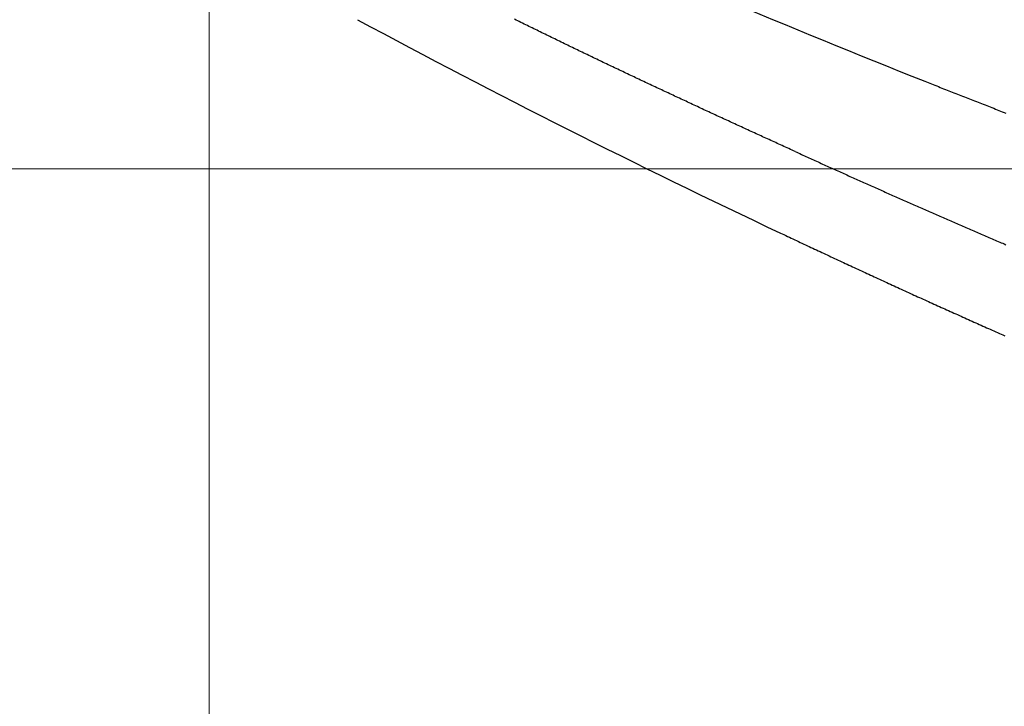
# Model space of a CAD drawing. Header units: millimetres. Extents: x -604189 to 881711, y -381903 to -7297.
# Tile 217 of 256: x -588137 to -587976, y -164208 to -164096. Entities that reach past the tile are written whole.
import ezdxf

# ---------------------------------------------------------------- set-up
doc = ezdxf.new("R2010")
doc.units = ezdxf.units.MM
doc.header["$LTSCALE"] = 100
doc.linetypes.add('0.5_0.5', pattern=[1, 0.5, -0.5])
doc.linetypes.add('ACAD_ISO04W100', pattern=[30.5, 24, -3, 0.5, -3])
doc.layers.get('Defpoints').update_dxf_attribs({"color": 30})
doc.layers.add('OPIS', color=7, linetype='Continuous')
doc.layers.add('strop osie', color=80, linetype='ACAD_ISO04W100', lineweight=5)
doc.styles.get("Standard").update_dxf_attribs({"font": 'romans.shx', "width": 0.5})
doc.dimstyles.new('1 50', dxfattribs={"dimtxt": 150, "dimasz": 80, "dimexe": 1, "dimexo": 1, "dimgap": 20, "dimtad": 1, "dimdec": 0, "dimlfac": 0.1, "dimtxsty": 'Standard', "dimblk": 'ARCHTICK', "dimcen": 200, "dimclrd": 2, "dimadec": 1, "dimazin": 0, "dimtfac": 1, "dimtdec": 0, "dimtmove": 0, "dimatfit": 3, "dimldrblk": 'ARCHTICK', "dimfxl": 120, "dimfxlon": 1, "dimtfill": 1, "dimarcsym": 0})

# ---------------------------------------------------------------- blocks, each defined once
blk = doc.blocks.new('_ArchTick')
at = {"layer": 'strop osie', "color": 0, "const_width": 0.15}
blk.add_lwpolyline([(-0.5, -0.5), (0.5, 0.5)], dxfattribs=at)
blk = doc.blocks.new('*D3294')
at = {"layer": 'Defpoints', "color": 0, "linetype": 'ByBlock', "lineweight": 5, "transparency": 16777216}
for p in [(-595783.13, -159420.3), (-593748.92, -159420.3), (-552118.94, -179940.3)]:
    blk.add_point(p, dxfattribs=at)
at = {"layer": 'OPIS', "color": 0, "linetype": 'Continuous', "lineweight": -2, "transparency": 16777216}
for p, q in [((-595723.13, -159420.3), (-595784.13, -159420.3)), ((-595723.13, -179940.3), (-595784.13, -179940.3))]:
    blk.add_line(p, q, dxfattribs=at)
at = {"layer": 'OPIS', "color": 2, "lineweight": -2, "transparency": 16777216}
blk.add_line((-595783.13, -179940.3), (-595783.13, -159420.3), dxfattribs=at)
at = {"layer": 'OPIS', "color": 2, "linetype": 'ByBlock', "lineweight": -2, "transparency": 16777216, "xscale": 80, "yscale": 80, "zscale": 80}
for p, rotation in [((-595783.13, -159420.3), 90), ((-595783.13, -179940.3), 270)]:
    blk.add_blockref('_ArchTick', p, dxfattribs=dict(at, rotation=rotation))
at = {"layer": 'OPIS', "color": 0, "linetype": 'ByBlock', "lineweight": 13, "transparency": 16777216, "insert": (-595878.13, -169680.3), "char_height": 150, "attachment_point": 5, "rotation": 90, "bg_fill": 3, "box_fill_scale": 1.1, "bg_fill_color": 256, "bg_fill_true_color": 13158600, "bg_fill_transparency": 0}
blk.add_mtext('2052', dxfattribs=at)

msp = doc.modelspace()

# ---------------------------------------------------------------- hatches: boundary and pattern name
at = {"layer": 'OPIS', "linetype": 'ByBlock', "lineweight": 15}
h = msp.add_hatch(dxfattribs=at)
h.set_pattern_fill('ANSI37', color=0, scale=80, angle=45)
h.set_pattern_definition([(90, (-306927.96, 32475.8), (-254, 0), []), (180, (-306927.96, 32475.8), (-3e-14, -254), [])])
edge = h.paths.add_edge_path()
edge.add_arc((-587934.09, -167378.93), 50, 0, 90)
edge.add_line((-587934.09, -167328.93), (-588139.09, -167328.93))
edge.add_arc((-588139.09, -167378.93), 50, 89.9996, 180)
edge.add_line((-588189.09, -167378.93), (-588189.09, -167822.93))
edge.add_arc((-588139.09, -167822.93), 50, 180, 270)
edge.add_line((-588139.09, -167872.93), (-587934.09, -167872.93))
edge.add_arc((-587934.09, -167822.93), 50, 270.0014, 360)
edge.add_line((-587884.09, -167822.93), (-587884.09, -167378.93))
edge = h.paths.add_edge_path()
edge.add_arc((-587934.09, -167378.93), 50, 0, 90)
edge.add_line((-587934.09, -167328.93), (-588139.09, -167328.93))
edge.add_arc((-588139.09, -167378.93), 50, 89.9996, 180)
edge.add_line((-588189.09, -167378.93), (-588189.09, -167822.93))
edge.add_arc((-588139.09, -167822.93), 50, 180, 270)
edge.add_line((-588139.09, -167872.93), (-587934.09, -167872.93))
edge.add_arc((-587934.09, -167822.93), 50, 270.0014, 360)
edge.add_line((-587884.09, -167822.93), (-587884.09, -167378.93))
edge = h.paths.add_edge_path()
edge.add_line((-588244.09, -167300.93), (-587769.09, -167300.93))
edge.add_line((-587769.09, -167300.93), (-587769.09, -167900.93))
edge.add_line((-587769.09, -167900.93), (-588243.79, -167900.93))
edge.add_arc((-588244.09, -167892.94), 8, 180, 272.1285, ccw=False)
edge.add_line((-588252.09, -167892.94), (-588252.09, -167308.93))
edge.add_arc((-588244.09, -167308.93), 8, 90.0036, 180, ccw=False)
h.paths.add_polyline_path([(-589864.93, -164217.83), (-589865, -164223.09), (-589865.08, -164228.35), (-589865.16, -164233.62), (-589865.24, -164238.88), (-589865.32, -164244.14), (-589865.4, -164249.41), (-589865.49, -164254.67), (-589865.58, -164259.93), (-589865.67, -164265.19), (-589865.77, -164270.46), (-589865.86, -164275.72), (-589865.96, -164280.98), (-589866.06, -164286.24), (-589866.17, -164291.51), (-589866.28, -164296.77), (-589866.39, -164302.03), (-589866.5, -164307.29), (-589866.61, -164312.56), (-589866.73, -164317.82), (-589866.85, -164323.08), (-589866.97, -164328.34), (-589867.1, -164333.6), (-589867.22, -164338.87), (-589867.35, -164344.13), (-589867.49, -164349.39), (-589867.62, -164354.65), (-589867.76, -164359.91), (-589867.9, -164365.17), (-589868.04, -164370.44), (-589868.19, -164375.7), (-589868.34, -164380.96), (-589868.49, -164386.22), (-589868.64, -164391.48), (-589868.8, -164396.74), (-589868.95, -164402), (-590219.49, -164402), (-590219.66, -164396.2), (-590219.83, -164390.39), (-590220, -164384.59), (-590220.17, -164378.78), (-590220.33, -164372.98), (-590220.49, -164367.17), (-590220.64, -164361.36), (-590220.8, -164355.56), (-590220.95, -164349.75), (-590221.09, -164343.95), (-590221.23, -164338.14), (-590221.37, -164332.33), (-590221.51, -164326.53), (-590221.65, -164320.72), (-590221.78, -164314.91), (-590221.9, -164309.11), (-590222.03, -164303.3), (-590222.15, -164297.49), (-590222.27, -164291.69), (-590222.38, -164285.88), (-590222.5, -164280.07), (-590222.61, -164274.27), (-590222.71, -164268.46), (-590222.82, -164262.65), (-590222.92, -164256.85), (-590223.01, -164251.04), (-590223.11, -164245.23), (-590223.2, -164239.42), (-590223.29, -164233.62), (-590223.37, -164227.81), (-590223.45, -164222), (-590223.53, -164216.2), (-590223.61, -164210.39), (-590223.68, -164204.58), (-590223.75, -164198.77), (-590223.82, -164192.97), (-590223.88, -164187.16), (-590223.94, -164181.35), (-590224, -164175.54), (-590224.05, -164169.74), (-590224.1, -164163.93), (-590224.15, -164158.12), (-590224.19, -164152.31), (-590224.23, -164146.5), (-590224.27, -164140.7), (-590224.3, -164134.89), (-590224.33, -164129.08), (-590224.36, -164123.27), (-590224.39, -164117.46), (-590224.41, -164111.66), (-590224.44, -164105.85), (-590224.46, -164100.04), (-590224.47, -164094.23), (-590224.48, -164088.43), (-590224.47, -164082.62), (-590224.45, -164076.81), (-590224.41, -164071), (-590224.35, -164065.19), (-590224.27, -164059.39), (-590224.17, -164053.58), (-590224.05, -164047.77), (-590223.92, -164041.97), (-590223.76, -164036.16), (-590223.58, -164030.36), (-590223.38, -164024.55), (-590223.16, -164018.75), (-590222.91, -164012.94), (-590222.64, -164007.14), (-590222.34, -164001.34), (-590222.01, -163995.54), (-590221.64, -163989.75), (-590221.24, -163983.95), (-590220.8, -163978.16), (-590220.3, -163972.38), (-590219.75, -163966.59), (-590219.13, -163960.82), (-590218.42, -163955.06), (-590217.6, -163949.31), (-590216.67, -163943.57), (-590215.6, -163937.87), (-590214.36, -163932.19), (-590212.94, -163926.56), (-590211.3, -163920.99), (-590209.42, -163915.5), (-590207.25, -163910.11), (-590204.74, -163904.87), (-590201.87, -163899.82), (-590198.58, -163895.04), (-590194.85, -163890.59), (-590190.67, -163886.56), (-590186.11, -163882.98), (-590181.22, -163879.83), (-590176.1, -163877.11), (-590170.78, -163874.76), (-590165.34, -163872.76), (-590159.78, -163871.06), (-590154.15, -163869.64), (-590148.47, -163868.44), (-590142.75, -163867.44), (-590137, -163866.6), (-590131.23, -163865.9), (-590125.46, -163865.3), (-590119.67, -163864.78), (-590113.88, -163864.33), (-590108.09, -163863.96), (-590102.29, -163863.65), (-590096.49, -163863.39), (-590090.68, -163863.19), (-590084.87, -163863.03), (-590079.07, -163862.91), (-590073.26, -163862.82), (-590067.45, -163862.76), (-590061.65, -163862.73), (-590055.84, -163862.71), (-590050.03, -163862.7), (-590044.22, -163862.7), (-590038.96, -163862.7), (-590033.69, -163862.7), (-590028.43, -163862.72), (-590023.17, -163862.74), (-590017.9, -163862.79), (-590012.64, -163862.85), (-590007.38, -163862.94), (-590002.12, -163863.06), (-589996.86, -163863.22), (-589991.6, -163863.41), (-589986.34, -163863.64), (-589981.08, -163863.92), (-589975.83, -163864.25), (-589970.58, -163864.63), (-589965.33, -163865.08), (-589960.1, -163865.59), (-589954.86, -163866.17), (-589949.64, -163866.85), (-589944.44, -163867.64), (-589939.26, -163868.58), (-589934.12, -163869.68), (-589929.01, -163870.97), (-589923.97, -163872.47), (-589919.01, -163874.23), (-589914.15, -163876.26), (-589909.44, -163878.59), (-589904.9, -163881.25), (-589900.58, -163884.27), (-589896.55, -163887.65), (-589892.86, -163891.39), (-589889.53, -163895.47), (-589886.57, -163899.82), (-589883.95, -163904.39), (-589881.64, -163909.11), (-589879.61, -163913.97), (-589877.82, -163918.92), (-589876.24, -163923.94), (-589874.85, -163929.02), (-589873.64, -163934.14), (-589872.56, -163939.29), (-589871.62, -163944.47), (-589870.78, -163949.66), (-589870.05, -163954.88), (-589869.4, -163960.1), (-589868.82, -163965.33), (-589868.3, -163970.57), (-589867.84, -163975.81), (-589867.42, -163981.06), (-589867.04, -163986.31), (-589866.69, -163991.56), (-589866.36, -163996.81), (-589866.07, -164002.07), (-589865.8, -164007.32), (-589865.55, -164012.58), (-589865.32, -164017.84), (-589865.12, -164023.1), (-589864.93, -164028.36), (-589864.76, -164033.62), (-589864.61, -164038.88), (-589864.47, -164044.14), (-589864.35, -164049.41), (-589864.25, -164054.67), (-589864.17, -164059.93), (-589864.1, -164065.19), (-589864.04, -164070.46), (-589864, -164075.72), (-589863.98, -164080.98), (-589863.96, -164086.25), (-589863.96, -164091.51), (-589863.97, -164096.77), (-589863.99, -164102.04), (-589864.01, -164107.3), (-589864.03, -164112.56), (-589864.06, -164117.83), (-589864.08, -164123.09), (-589864.11, -164128.35), (-589864.13, -164133.62), (-589864.16, -164138.88), (-589864.2, -164144.14), (-589864.23, -164149.41), (-589864.27, -164154.67), (-589864.31, -164159.93), (-589864.35, -164165.2), (-589864.4, -164170.46), (-589864.45, -164175.72), (-589864.5, -164180.99), (-589864.55, -164186.25), (-589864.61, -164191.51), (-589864.67, -164196.78), (-589864.73, -164202.04), (-589864.79, -164207.3), (-589864.86, -164212.57)])
h.paths.add_polyline_path([(-590463.92, -164407.05), (-587763.92, -164407.05), (-587763.92, -162910.78), (-590463.92, -162910.78)])
h.paths.add_polyline_path([(-590295.72, -164839.22), (-590289.91, -164839.13), (-590284.1, -164839.03), (-590278.3, -164838.94), (-590272.49, -164838.85), (-590266.68, -164838.77), (-590260.87, -164838.69), (-590255.07, -164838.61), (-590249.26, -164838.53), (-590243.45, -164838.46), (-590237.64, -164838.39), (-590231.84, -164838.32), (-590226.03, -164838.26), (-590220.22, -164838.2), (-590214.41, -164838.14), (-590208.61, -164838.09), (-590202.8, -164838.04), (-590196.99, -164837.99), (-590191.18, -164837.95), (-590185.37, -164837.91), (-590179.57, -164837.87), (-590173.76, -164837.84), (-590167.95, -164837.81), (-590162.14, -164837.78), (-590156.34, -164837.75), (-590150.53, -164837.73), (-590144.72, -164837.7), (-590138.91, -164837.68), (-590133.1, -164837.67), (-590127.3, -164837.66), (-590121.49, -164837.67), (-590115.68, -164837.69), (-590109.87, -164837.73), (-590104.06, -164837.79), (-590098.26, -164837.87), (-590092.45, -164837.97), (-590086.64, -164838.09), (-590080.84, -164838.22), (-590075.03, -164838.38), (-590069.23, -164838.56), (-590063.42, -164838.76), (-590057.62, -164838.98), (-590051.81, -164839.23), (-590046.01, -164839.5), (-590040.21, -164839.8), (-590034.41, -164840.13), (-590028.62, -164840.5), (-590022.82, -164840.9), (-590017.03, -164841.35), (-590011.25, -164841.84), (-590005.46, -164842.39), (-589999.69, -164843.01), (-589993.93, -164843.72), (-589988.18, -164844.54), (-589982.44, -164845.47), (-589976.74, -164846.54), (-589971.06, -164847.78), (-589965.43, -164849.2), (-589959.86, -164850.84), (-589954.37, -164852.72), (-589948.98, -164854.9), (-589943.74, -164857.4), (-589938.69, -164860.27), (-589933.91, -164863.56), (-589929.46, -164867.29), (-589925.43, -164871.47), (-589921.85, -164876.04), (-589918.7, -164880.92), (-589915.98, -164886.04), (-589913.63, -164891.36), (-589911.63, -164896.8), (-589909.93, -164902.36), (-589908.51, -164907.99), (-589907.31, -164913.67), (-589906.31, -164919.39), (-589905.47, -164925.14), (-589904.77, -164930.91), (-589904.17, -164936.68), (-589903.65, -164942.47), (-589903.2, -164948.26), (-589902.83, -164954.05), (-589902.52, -164959.85), (-589902.26, -164965.66), (-589902.06, -164971.46), (-589901.9, -164977.27), (-589901.78, -164983.07), (-589901.69, -164988.88), (-589901.63, -164994.69), (-589901.6, -165000.5), (-589901.58, -165006.3), (-589901.57, -165012.11), (-589901.57, -165017.92), (-589901.57, -165023.18), (-589901.57, -165028.45), (-589901.59, -165033.71), (-589901.61, -165038.97), (-589901.66, -165044.24), (-589901.72, -165049.5), (-589901.81, -165054.76), (-589901.93, -165060.02), (-589902.09, -165065.29), (-589902.28, -165070.55), (-589902.51, -165075.8), (-589902.79, -165081.06), (-589903.12, -165086.31), (-589903.5, -165091.56), (-589903.95, -165096.81), (-589904.46, -165102.05), (-589905.04, -165107.28), (-589905.72, -165112.5), (-589906.51, -165117.7), (-589907.45, -165122.88), (-589908.55, -165128.03), (-589909.84, -165133.13), (-589911.34, -165138.17), (-589913.1, -165143.13), (-589915.13, -165147.99), (-589917.46, -165152.71), (-589920.12, -165157.24), (-589923.14, -165161.56), (-589926.52, -165165.59), (-589930.26, -165169.28), (-589934.34, -165172.61), (-589938.69, -165175.57), (-589943.26, -165178.19), (-589947.98, -165180.5), (-589952.84, -165182.53), (-589957.79, -165184.32), (-589962.81, -165185.9), (-589967.89, -165187.29), (-589973.01, -165188.51), (-589978.16, -165189.58), (-589983.34, -165190.52), (-589988.53, -165191.36), (-589993.75, -165192.09), (-589998.97, -165192.74), (-590004.2, -165193.32), (-590009.44, -165193.84), (-590014.68, -165194.3), (-590019.93, -165194.72), (-590025.18, -165195.1), (-590030.43, -165195.46), (-590035.68, -165195.78), (-590040.94, -165196.07), (-590046.19, -165196.34), (-590051.45, -165196.59), (-590056.71, -165196.82), (-590061.97, -165197.03), (-590067.23, -165197.21), (-590072.49, -165197.38), (-590077.75, -165197.53), (-590083.01, -165197.67), (-590088.28, -165197.79), (-590093.54, -165197.89), (-590098.8, -165197.97), (-590104.06, -165198.05), (-590109.33, -165198.1), (-590114.59, -165198.14), (-590119.85, -165198.17), (-590125.12, -165198.18), (-590130.38, -165198.18), (-590135.64, -165198.17), (-590140.91, -165198.15), (-590146.17, -165198.13), (-590151.43, -165198.11), (-590156.7, -165198.08), (-590161.96, -165198.06), (-590167.22, -165198.03), (-590172.49, -165198.01), (-590177.75, -165197.98), (-590183.01, -165197.94), (-590188.28, -165197.91), (-590193.54, -165197.87), (-590198.8, -165197.83), (-590204.07, -165197.79), (-590209.33, -165197.74), (-590214.59, -165197.69), (-590219.86, -165197.64), (-590225.12, -165197.59), (-590230.38, -165197.53), (-590235.65, -165197.47), (-590240.91, -165197.41), (-590246.17, -165197.35), (-590251.44, -165197.28), (-590256.7, -165197.21), (-590261.96, -165197.14), (-590267.23, -165197.06), (-590272.49, -165196.99), (-590277.75, -165196.91), (-590283.01, -165196.82), (-590288.28, -165196.74), (-590293.54, -165196.65), (-590298.8, -165196.56), (-590304.06, -165196.47), (-590309.33, -165196.38), (-590314.59, -165196.28), (-590319.85, -165196.18), (-590325.11, -165196.08), (-590330.38, -165195.97), (-590335.64, -165195.86), (-590340.9, -165195.76), (-590346.16, -165195.64), (-590351.43, -165195.53), (-590356.69, -165195.41), (-590361.95, -165195.29), (-590367.21, -165195.17), (-590372.47, -165195.04), (-590377.74, -165194.92), (-590383, -165194.79), (-590388.26, -165194.65), (-590393.52, -165194.52), (-590398.78, -165194.38), (-590404.04, -165194.24), (-590409.31, -165194.1), (-590414.57, -165193.95), (-590419.83, -165193.8), (-590425.09, -165193.65), (-590430.35, -165193.5), (-590435.61, -165193.35), (-590440.87, -165193.19), (-590440.87, -164842.65), (-590435.07, -164842.48), (-590429.26, -164842.31), (-590423.46, -164842.14), (-590417.65, -164841.97), (-590411.85, -164841.81), (-590406.04, -164841.65), (-590400.23, -164841.5), (-590394.43, -164841.35), (-590388.62, -164841.2), (-590382.82, -164841.05), (-590377.01, -164840.91), (-590371.2, -164840.77), (-590365.4, -164840.63), (-590359.59, -164840.5), (-590353.78, -164840.36), (-590347.98, -164840.24), (-590342.17, -164840.11), (-590336.37, -164839.99), (-590330.56, -164839.87), (-590324.75, -164839.76), (-590318.94, -164839.64), (-590313.14, -164839.53), (-590307.33, -164839.43), (-590301.52, -164839.32)])
edge = h.paths.add_edge_path()
edge.add_arc((-590093.92, -162268.54), 50, 0, 90.0004)
edge.add_line((-590093.92, -162218.54), (-590298.92, -162218.54))
edge.add_arc((-590298.92, -162268.54), 50, 90.0009, 180)
edge.add_line((-590348.92, -162268.54), (-590348.92, -162712.54))
edge.add_arc((-590298.92, -162712.54), 50, 180, 270.0022)
edge.add_line((-590298.92, -162762.54), (-590093.92, -162762.54))
edge.add_arc((-590093.92, -162712.54), 50, 270.0009, 360)
edge.add_line((-590043.92, -162712.54), (-590043.92, -162268.54))
edge = h.paths.add_edge_path()
edge.add_arc((-590093.92, -161668.54), 50, 0, 90.0004)
edge.add_line((-590093.92, -161618.54), (-590298.92, -161618.54))
edge.add_arc((-590298.92, -161668.54), 50, 90.0009, 180)
edge.add_line((-590348.92, -161668.54), (-590348.92, -162112.54))
edge.add_arc((-590298.92, -162112.54), 50, 180, 270.0022)
edge.add_line((-590298.92, -162162.54), (-590093.92, -162162.54))
edge.add_arc((-590093.92, -162112.54), 50, 270.0009, 360)
edge.add_line((-590043.92, -162112.54), (-590043.92, -161668.54))
h.paths.add_polyline_path([(-590463.92, -162790.54), (-587763.92, -162790.54), (-587763.92, -161590.54), (-590463.92, -161590.54)])
edge = h.paths.add_edge_path()
edge.add_arc((-588139.09, -168270), 50, 89.9996, 180)
edge.add_line((-588189.09, -168270), (-588189.09, -168714))
edge.add_arc((-588139.09, -168714), 50, 180, 270)
edge.add_line((-588139.09, -168764), (-587934.09, -168764))
edge.add_arc((-587934.09, -168714), 50, 270.0014, 360)
edge.add_line((-587884.09, -168714), (-587884.09, -168270))
edge.add_arc((-587934.09, -168270), 50, 0, 90)
edge.add_line((-587934.09, -168220), (-588139.09, -168220))
edge = h.paths.add_edge_path()
edge.add_arc((-587934.09, -169161.08), 50, 0, 90)
edge.add_line((-587934.09, -169111.08), (-588139.09, -169111.08))
edge.add_arc((-588139.09, -169161.08), 50, 89.9996, 180)
edge.add_line((-588189.09, -169161.08), (-588189.09, -169605.08))
edge.add_arc((-588139.09, -169605.08), 50, 180, 270)
edge.add_line((-588139.09, -169655.08), (-587934.09, -169655.08))
edge.add_arc((-587934.09, -169605.08), 50, 270.0014, 360)
edge.add_line((-587884.09, -169605.08), (-587884.09, -169161.08))
edge = h.paths.add_edge_path()
edge.add_arc((-588139.09, -170052.15), 50, 89.9996, 180)
edge.add_line((-588189.09, -170052.15), (-588189.09, -170496.15))
edge.add_arc((-588139.09, -170496.15), 50, 180, 270)
edge.add_line((-588139.09, -170546.15), (-587934.09, -170546.15))
edge.add_arc((-587934.09, -170496.15), 50, 270.0014, 360)
edge.add_line((-587884.09, -170496.15), (-587884.09, -170052.15))
edge.add_arc((-587934.09, -170052.15), 50, 0, 90)
edge.add_line((-587934.09, -170002.15), (-588139.09, -170002.15))
edge = h.paths.add_edge_path()
edge.add_arc((-588139.09, -170943.22), 50, 89.9996, 180)
edge.add_line((-588189.09, -170943.22), (-588189.09, -171387.22))
edge.add_arc((-588139.09, -171387.22), 50, 180, 270)
edge.add_line((-588139.09, -171437.22), (-587934.09, -171437.22))
edge.add_arc((-587934.09, -171387.22), 50, 270.0014, 360)
edge.add_line((-587884.09, -171387.22), (-587884.09, -170943.22))
edge.add_arc((-587934.09, -170943.22), 50, 0, 90)
edge.add_line((-587934.09, -170893.22), (-588139.09, -170893.22))
h.paths.add_polyline_path([(-587763.92, -164527.29), (-590463.92, -164527.29), (-590463.92, -171970.3), (-587763.92, -171970.3)])

# ---------------------------------------------------------------- next in the draw order: dimensions: what is measured, and where the dimension line sits
at = {"layer": 'OPIS', "color": 0, "linetype": 'ByBlock', "lineweight": 13}
dim = msp.add_linear_dim(base=(-595783.13, -159420.3), p1=(-552118.94, -179940.3), p2=(-593748.92, -159420.3), angle=90, dimstyle='1 50', override={"dimtmove": 1, "dimfxl": 60, "dimarcsym": 1}, dxfattribs=at)
dim.commit()
dim.dimension.update_dxf_attribs({"geometry": '*D3294', "text_midpoint": (-595878.13, -169680.3)})

# ---------------------------------------------------------------- next in the draw order: hatches: boundary and pattern name
at = {"layer": 'OPIS', "linetype": '0.5_0.5', "lineweight": 13}
h = msp.add_hatch(dxfattribs=at)
h.set_pattern_fill('ANSI37', color=0, scale=130)
h.set_pattern_definition([(45, (-597218.54, 256668.8), (-291.85832, 291.85832), []), (135, (-597218.54, 256668.8), (-291.85832, -291.85832), [])])
edge = h.paths.add_edge_path(flags=16)
edge.add_line((-570958.92, -168985.28), (-571058.92, -168985.28))
edge.add_line((-571058.92, -168985.28), (-572598.92, -168985.28))
edge.add_line((-572598.92, -168985.28), (-572598.92, -170470.3))
edge.add_line((-572598.92, -170470.3), (-570825.76, -170470.3))
edge.add_arc((-570508.92, -170339.1), 342.94, 180, 202.4936, ccw=False)
edge.add_arc((-570508.92, -170339.1), 342.94, 90, 180, ccw=False)
edge.add_line((-570508.92, -169996.16), (-570508.92, -169764.7))
edge.add_arc((-570058.92, -168985.28), 900, 180, 240, ccw=False)
edge = h.paths.add_edge_path(flags=17)
edge.add_line((-569358.92, -170085.28), (-569358.92, -168985.28))
edge.add_line((-569358.92, -168985.28), (-569358.92, -168985.28))
edge.add_line((-569358.92, -168985.28), (-569958.92, -168985.28))
edge.add_line((-569958.92, -168985.28), (-570058.92, -168985.28))
edge.add_line((-570058.92, -168985.28), (-570058.92, -168925.28))
edge.add_line((-570058.92, -168925.28), (-569958.92, -168925.28))
edge.add_line((-569958.92, -168925.28), (-569958.92, -168865.28))
edge.add_line((-569958.92, -168865.28), (-569358.92, -168865.28))
edge.add_line((-569358.92, -168865.28), (-569358.92, -166865.28))
edge.add_line((-569358.92, -166865.28), (-574098.92, -166865.29))
edge.add_line((-574098.92, -166865.29), (-574098.91, -171970.3))
edge.add_line((-574098.91, -171970.3), (-572608.91, -171970.3))
edge.add_line((-572608.91, -171970.3), (-571504.91, -170590.3))
edge.add_line((-571504.91, -170590.3), (-572718.92, -170590.3))
edge.add_line((-572718.92, -170590.3), (-572718.92, -168865.28))
edge.add_line((-572718.92, -168865.28), (-571058.92, -168865.28))
edge.add_line((-571058.92, -168865.28), (-571058.92, -168925.28))
edge.add_line((-571058.92, -168925.28), (-570958.92, -168925.28))
edge.add_line((-570958.92, -168925.28), (-570958.92, -168985.28))
edge.add_arc((-570058.92, -168985.28), 900, 180, 240)
edge.add_line((-570508.92, -169764.7), (-570508.92, -169996.16))
edge.add_arc((-570508.92, -170339.1), 342.94, 0, 90, ccw=False)
edge.add_arc((-570508.92, -170339.1), 342.94, 208.9799, 360, ccw=False)
edge.add_line((-570808.91, -170505.25), (-570808.91, -171171.09))
edge.add_arc((-570808.91, -171220.3), 49.21, 0, 90, ccw=False)
edge.add_arc((-570808.91, -171220.3), 49.21, 270, 360, ccw=False)
edge.add_line((-570808.91, -171269.51), (-570808.91, -171970.3))
edge.add_line((-570808.91, -171970.3), (-569358.91, -171970.3))
edge.add_line((-569358.91, -171970.3), (-569358.92, -170085.28))
h.paths.add_polyline_path([(-561118.92, -159870.3), (-590334.66, -159870.3), (-590334.66, -161470.3), (-562318.92, -161470.3), (-562318.92, -172095.29), (-561118.92, -172095.29), (-561118.92, -168350.3), (-552073.92, -168350.3), (-552073.92, -167150.3), (-561118.92, -167150.3)])
h.paths.add_polyline_path([(-572856.93, -169813.68), (-569451.07, -169813.68), (-569451.07, -169408.68), (-572856.93, -169408.68)], flags=16)

# ---------------------------------------------------------------- next in the draw order: linework, layer by layer
at = {"color": 0, "linetype": 'ByBlock'}
for points in [[(-588054.99, -164077.92, 0.01172), (-587989.25, -164105.75)], [(-588081.66, -164095.73, 0.013056), (-588012.76, -164130.48)]]:
    msp.add_lwpolyline(points, format="xyb", dxfattribs=at)
at = {"color": 0}
for points in [[(-588010.33, -164117.22, 0), (-588010.6, -164117.09, 0), (-588010.86, -164116.97, 0), (-588011.13, -164116.85, 0), (-588011.4, -164116.73, 0), (-588011.66, -164116.61, 0), (-588011.93, -164116.49, 0), (-588012.19, -164116.37, 0), (-588012.46, -164116.24, 0), (-588012.73, -164116.12, 0), (-588012.99, -164116, 0), (-588013.26, -164115.88, 0), (-588013.52, -164115.76, 0), (-588013.79, -164115.64, 0), (-588014.05, -164115.52, 0), (-588014.32, -164115.39, 0), (-588014.59, -164115.27, 0), (-588014.85, -164115.15, 0), (-588015.12, -164115.03, 0), (-588015.38, -164114.91, 0), (-588015.65, -164114.79, 0), (-588015.91, -164114.66, 0), (-588016.18, -164114.54, 0), (-588016.45, -164114.42, 0), (-588016.71, -164114.3, 0), (-588016.98, -164114.18, 0), (-588017.24, -164114.06, 0), (-588017.51, -164113.93, 0), (-588017.77, -164113.81, 0), (-588018.04, -164113.69, 0), (-588018.31, -164113.57, 0), (-588018.57, -164113.45, 0), (-588018.84, -164113.32, 0), (-588019.1, -164113.2, 0), (-588019.37, -164113.08, 0), (-588019.63, -164112.96, 0), (-588019.9, -164112.84, 0), (-588020.16, -164112.71, 0), (-588020.43, -164112.59, 0), (-588020.7, -164112.47, 0), (-588020.96, -164112.35, 0), (-588021.23, -164112.22, 0), (-588021.49, -164112.1, 0), (-588021.76, -164111.98, 0), (-588022.02, -164111.86, 0), (-588022.29, -164111.74, 0), (-588022.55, -164111.61, 0), (-588022.82, -164111.49, 0), (-588023.08, -164111.37, 0), (-588023.35, -164111.25, 0), (-588023.61, -164111.12, 0), (-588023.88, -164111, 0), (-588024.15, -164110.88, 0), (-588024.41, -164110.75, 0), (-588024.68, -164110.63, 0), (-588024.94, -164110.51, 0), (-588025.21, -164110.39, 0), (-588025.47, -164110.26, 0), (-588025.74, -164110.14, 0), (-588026, -164110.02, 0), (-588026.27, -164109.89, 0), (-588026.53, -164109.77, 0), (-588026.8, -164109.65, 0), (-588027.06, -164109.53, 0), (-588027.33, -164109.4, 0), (-588027.59, -164109.28, 0), (-588027.86, -164109.16, 0), (-588028.12, -164109.03, 0), (-588028.39, -164108.91, 0), (-588028.65, -164108.79, 0), (-588028.92, -164108.66, 0), (-588029.18, -164108.54, 0), (-588029.45, -164108.42, 0), (-588029.71, -164108.29, 0), (-588029.98, -164108.17, 0), (-588030.24, -164108.05, 0), (-588030.51, -164107.92, 0), (-588030.77, -164107.8, 0), (-588031.04, -164107.67, 0), (-588031.3, -164107.55, 0), (-588031.57, -164107.43, 0), (-588031.83, -164107.3, 0), (-588032.09, -164107.18, 0), (-588032.36, -164107.05, 0), (-588032.62, -164106.93, 0), (-588032.89, -164106.81, 0), (-588033.15, -164106.68, 0), (-588033.42, -164106.56, 0), (-588033.68, -164106.43, 0), (-588033.95, -164106.31, 0), (-588034.21, -164106.18, 0), (-588034.48, -164106.06, 0), (-588034.74, -164105.94, 0), (-588035, -164105.81, 0), (-588035.27, -164105.69, 0), (-588035.53, -164105.56, 0), (-588035.8, -164105.44, 0), (-588036.06, -164105.31, 0), (-588036.33, -164105.19, 0), (-588036.59, -164105.06, 0), (-588036.85, -164104.94, 0), (-588037.12, -164104.81, 0), (-588037.38, -164104.69, 0), (-588037.65, -164104.56, 0), (-588037.91, -164104.44, 0), (-588038.17, -164104.31, 0), (-588038.44, -164104.19, 0), (-588038.7, -164104.06, 0), (-588038.97, -164103.94, 0), (-588039.23, -164103.81, 0), (-588039.49, -164103.68, 0), (-588039.76, -164103.56, 0), (-588040.02, -164103.43, 0), (-588040.29, -164103.31, 0), (-588040.55, -164103.18, 0), (-588040.81, -164103.06, 0), (-588041.08, -164102.93, 0), (-588041.34, -164102.8, 0), (-588041.6, -164102.68, 0), (-588041.87, -164102.55, 0), (-588042.13, -164102.43, 0), (-588042.4, -164102.3, 0), (-588042.66, -164102.17, 0), (-588042.92, -164102.05, 0), (-588043.19, -164101.92, 0), (-588043.45, -164101.79, 0), (-588043.71, -164101.67, 0), (-588043.98, -164101.54, 0), (-588044.24, -164101.41, 0), (-588044.5, -164101.29, 0), (-588044.77, -164101.16, 0), (-588045.03, -164101.03, 0), (-588045.29, -164100.91, 0), (-588045.56, -164100.78, 0), (-588045.82, -164100.65, 0), (-588046.08, -164100.53, 0), (-588046.35, -164100.4, 0), (-588046.61, -164100.27, 0), (-588046.87, -164100.15, 0), (-588047.14, -164100.02, 0), (-588047.4, -164099.89, 0), (-588047.66, -164099.76, 0), (-588047.93, -164099.64, 0), (-588048.19, -164099.51, 0), (-588048.45, -164099.38, 0), (-588048.71, -164099.25, 0), (-588048.98, -164099.13, 0), (-588049.24, -164099, 0), (-588049.5, -164098.87, 0), (-588049.77, -164098.74, 0), (-588050.03, -164098.62, 0), (-588050.29, -164098.49, 0), (-588050.55, -164098.36, 0), (-588050.82, -164098.23, 0), (-588051.08, -164098.1, 0), (-588051.34, -164097.98, 0), (-588051.61, -164097.85, 0), (-588051.87, -164097.72, 0), (-588052.13, -164097.59, 0), (-588052.39, -164097.46, 0), (-588052.66, -164097.34, 0), (-588052.92, -164097.21, 0), (-588053.18, -164097.08, 0), (-588053.44, -164096.95, 0), (-588053.71, -164096.82, 0), (-588053.97, -164096.69, 0), (-588054.23, -164096.56, 0), (-588054.49, -164096.44, 0), (-588054.76, -164096.31, 0), (-588055.02, -164096.18, 0), (-588055.28, -164096.05, 0), (-588055.54, -164095.92, 0), (-588055.81, -164095.79, 0), (-588056.07, -164095.66, 0)], [(-587989.25, -164105.75, 0), (-587988.97, -164105.86, 0), (-587988.69, -164105.98, 0), (-587988.41, -164106.09, 0), (-587988.13, -164106.2, 0), (-587987.85, -164106.31, 0), (-587987.57, -164106.42, 0), (-587987.29, -164106.53, 0), (-587987.01, -164106.64, 0), (-587986.73, -164106.75, 0), (-587986.45, -164106.86, 0), (-587986.17, -164106.98, 0), (-587985.88, -164107.09, 0), (-587985.6, -164107.2, 0), (-587985.32, -164107.31, 0), (-587985.04, -164107.42, 0), (-587984.76, -164107.53, 0), (-587984.48, -164107.64, 0), (-587984.2, -164107.75, 0), (-587983.92, -164107.86, 0), (-587983.64, -164107.97, 0), (-587983.36, -164108.08, 0), (-587983.08, -164108.19, 0), (-587982.79, -164108.3, 0), (-587982.51, -164108.41, 0), (-587982.23, -164108.52, 0), (-587981.95, -164108.63, 0), (-587981.67, -164108.74, 0), (-587981.39, -164108.85, 0), (-587981.11, -164108.96, 0), (-587980.83, -164109.07, 0), (-587980.54, -164109.18, 0), (-587980.26, -164109.29, 0), (-587979.98, -164109.4, 0), (-587979.7, -164109.51, 0), (-587979.42, -164109.62, 0), (-587979.14, -164109.73, 0), (-587978.86, -164109.84, 0), (-587978.58, -164109.95, 0), (-587978.29, -164110.06, 0), (-587978.01, -164110.17, 0), (-587977.73, -164110.28, 0), (-587977.45, -164110.39, 0), (-587977.17, -164110.5, 0), (-587976.89, -164110.61, 0), (-587976.61, -164110.72, 0), (-587976.32, -164110.83, 0), (-587976.04, -164110.94, 0)], [(-588010.33, -164117.22, 0), (-588010.09, -164117.33, 0), (-588009.84, -164117.44, 0), (-588009.59, -164117.55, 0), (-588009.34, -164117.67, 0), (-588009.1, -164117.78, 0), (-588008.85, -164117.89, 0), (-588008.6, -164118, 0), (-588008.35, -164118.12, 0), (-588008.11, -164118.23, 0), (-588007.86, -164118.34, 0), (-588007.61, -164118.45, 0), (-588007.36, -164118.57, 0), (-588007.12, -164118.68, 0), (-588006.87, -164118.79, 0), (-588006.62, -164118.9, 0), (-588006.37, -164119.02, 0), (-588006.13, -164119.13, 0), (-588005.88, -164119.24, 0), (-588005.63, -164119.35, 0), (-588005.38, -164119.46, 0), (-588005.14, -164119.58, 0), (-588004.89, -164119.69, 0), (-588004.64, -164119.8, 0), (-588004.39, -164119.91, 0), (-588004.15, -164120.02, 0), (-588003.9, -164120.13, 0), (-588003.65, -164120.25, 0), (-588003.4, -164120.36, 0), (-588003.15, -164120.47, 0), (-588002.91, -164120.58, 0), (-588002.66, -164120.69, 0), (-588002.41, -164120.8, 0), (-588002.16, -164120.92, 0), (-588001.91, -164121.03, 0), (-588001.67, -164121.14, 0), (-588001.42, -164121.25, 0), (-588001.17, -164121.36, 0), (-588000.92, -164121.47, 0), (-588000.67, -164121.58, 0), (-588000.43, -164121.69, 0), (-588000.18, -164121.81, 0), (-587999.93, -164121.92, 0), (-587999.68, -164122.03, 0), (-587999.43, -164122.14, 0), (-587999.19, -164122.25, 0), (-587998.94, -164122.36, 0), (-587998.69, -164122.47, 0), (-587998.44, -164122.58, 0), (-587998.19, -164122.69, 0), (-587997.95, -164122.8, 0), (-587997.7, -164122.91, 0), (-587997.45, -164123.02, 0), (-587997.2, -164123.13, 0), (-587996.95, -164123.25, 0), (-587996.7, -164123.36, 0), (-587996.46, -164123.47, 0), (-587996.21, -164123.58, 0), (-587995.96, -164123.69, 0), (-587995.71, -164123.8, 0), (-587995.46, -164123.91, 0), (-587995.21, -164124.02, 0), (-587994.97, -164124.13, 0), (-587994.72, -164124.24, 0), (-587994.47, -164124.35, 0), (-587994.22, -164124.46, 0), (-587993.97, -164124.57, 0), (-587993.72, -164124.68, 0), (-587993.47, -164124.79, 0), (-587993.23, -164124.9, 0), (-587992.98, -164125.01, 0), (-587992.73, -164125.12, 0), (-587992.48, -164125.23, 0), (-587992.23, -164125.34, 0), (-587991.98, -164125.45, 0), (-587991.73, -164125.56, 0), (-587991.49, -164125.67, 0), (-587991.24, -164125.78, 0), (-587990.99, -164125.89, 0), (-587990.74, -164125.99, 0), (-587990.49, -164126.1, 0), (-587990.24, -164126.21, 0), (-587989.99, -164126.32, 0), (-587989.74, -164126.43, 0), (-587989.5, -164126.54, 0), (-587989.25, -164126.65, 0), (-587989, -164126.76, 0), (-587988.75, -164126.87, 0), (-587988.5, -164126.98, 0), (-587988.25, -164127.09, 0), (-587988, -164127.2, 0), (-587987.75, -164127.3, 0), (-587987.5, -164127.41, 0), (-587987.25, -164127.52, 0), (-587987.01, -164127.63, 0), (-587986.76, -164127.74, 0), (-587986.51, -164127.85, 0), (-587986.26, -164127.96, 0), (-587986.01, -164128.07, 0), (-587985.76, -164128.17, 0), (-587985.51, -164128.28, 0), (-587985.26, -164128.39, 0), (-587985.01, -164128.5, 0), (-587984.76, -164128.61, 0), (-587984.51, -164128.72, 0), (-587984.27, -164128.83, 0), (-587984.02, -164128.93, 0), (-587983.77, -164129.04, 0), (-587983.52, -164129.15, 0), (-587983.27, -164129.26, 0), (-587983.02, -164129.37, 0), (-587982.77, -164129.47, 0), (-587982.52, -164129.58, 0), (-587982.27, -164129.69, 0), (-587982.02, -164129.8, 0), (-587981.77, -164129.91, 0), (-587981.52, -164130.01, 0), (-587981.27, -164130.12, 0), (-587981.02, -164130.23, 0), (-587980.77, -164130.34, 0), (-587980.52, -164130.45, 0), (-587980.28, -164130.55, 0), (-587980.03, -164130.66, 0), (-587979.78, -164130.77, 0), (-587979.53, -164130.88, 0), (-587979.28, -164130.98, 0), (-587979.03, -164131.09, 0), (-587978.78, -164131.2, 0), (-587978.53, -164131.31, 0), (-587978.28, -164131.41, 0), (-587978.03, -164131.52, 0), (-587977.78, -164131.63, 0), (-587977.53, -164131.74, 0), (-587977.28, -164131.84, 0), (-587977.03, -164131.95, 0), (-587976.78, -164132.06, 0), (-587976.53, -164132.16, 0), (-587976.28, -164132.27, 0), (-587976.03, -164132.38, 0)], [(-588012.76, -164130.48, 0), (-588012.46, -164130.62, 0), (-588012.17, -164130.75, 0), (-588011.88, -164130.89, 0), (-588011.58, -164131.03, 0), (-588011.29, -164131.17, 0), (-588011, -164131.31, 0), (-588010.7, -164131.45, 0), (-588010.41, -164131.59, 0), (-588010.12, -164131.72, 0), (-588009.82, -164131.86, 0), (-588009.53, -164132, 0), (-588009.24, -164132.14, 0), (-588008.94, -164132.28, 0), (-588008.65, -164132.41, 0), (-588008.36, -164132.55, 0), (-588008.06, -164132.69, 0), (-588007.77, -164132.83, 0), (-588007.48, -164132.96, 0), (-588007.18, -164133.1, 0), (-588006.89, -164133.24, 0), (-588006.59, -164133.38, 0), (-588006.3, -164133.51, 0), (-588006.01, -164133.65, 0), (-588005.71, -164133.79, 0), (-588005.42, -164133.93, 0), (-588005.13, -164134.06, 0), (-588004.83, -164134.2, 0), (-588004.54, -164134.34, 0), (-588004.24, -164134.47, 0), (-588003.95, -164134.61, 0), (-588003.66, -164134.75, 0), (-588003.36, -164134.89, 0), (-588003.07, -164135.02, 0), (-588002.77, -164135.16, 0), (-588002.48, -164135.3, 0), (-588002.19, -164135.43, 0), (-588001.89, -164135.57, 0), (-588001.6, -164135.71, 0), (-588001.3, -164135.84, 0), (-588001.01, -164135.98, 0), (-588000.71, -164136.11, 0), (-588000.42, -164136.25, 0), (-588000.13, -164136.39, 0), (-587999.83, -164136.52, 0), (-587999.54, -164136.66, 0), (-587999.24, -164136.79, 0), (-587998.95, -164136.93, 0), (-587998.65, -164137.07, 0), (-587998.36, -164137.2, 0), (-587998.07, -164137.34, 0), (-587997.77, -164137.47, 0), (-587997.48, -164137.61, 0), (-587997.18, -164137.75, 0), (-587996.89, -164137.88, 0), (-587996.59, -164138.02, 0), (-587996.3, -164138.15, 0), (-587996, -164138.29, 0), (-587995.71, -164138.42, 0), (-587995.41, -164138.56, 0), (-587995.12, -164138.69, 0), (-587994.82, -164138.83, 0), (-587994.53, -164138.96, 0), (-587994.24, -164139.1, 0), (-587993.94, -164139.23, 0), (-587993.65, -164139.37, 0), (-587993.35, -164139.5, 0), (-587993.06, -164139.64, 0), (-587992.76, -164139.77, 0), (-587992.47, -164139.91, 0), (-587992.17, -164140.04, 0), (-587991.88, -164140.18, 0), (-587991.58, -164140.31, 0), (-587991.29, -164140.44, 0), (-587990.99, -164140.58, 0), (-587990.69, -164140.71, 0), (-587990.4, -164140.85, 0), (-587990.1, -164140.98, 0), (-587989.81, -164141.12, 0), (-587989.51, -164141.25, 0), (-587989.22, -164141.38, 0), (-587988.92, -164141.52, 0), (-587988.63, -164141.65, 0), (-587988.33, -164141.78, 0), (-587988.04, -164141.92, 0), (-587987.74, -164142.05, 0), (-587987.45, -164142.19, 0), (-587987.15, -164142.32, 0), (-587986.86, -164142.45, 0), (-587986.56, -164142.59, 0), (-587986.26, -164142.72, 0), (-587985.97, -164142.85, 0), (-587985.67, -164142.99, 0), (-587985.38, -164143.12, 0), (-587985.08, -164143.25, 0), (-587984.79, -164143.39, 0), (-587984.49, -164143.52, 0), (-587984.19, -164143.65, 0), (-587983.9, -164143.78, 0), (-587983.6, -164143.92, 0), (-587983.31, -164144.05, 0), (-587983.01, -164144.18, 0), (-587982.72, -164144.32, 0), (-587982.42, -164144.45, 0), (-587982.12, -164144.58, 0), (-587981.83, -164144.71, 0), (-587981.53, -164144.85, 0), (-587981.24, -164144.98, 0), (-587980.94, -164145.11, 0), (-587980.64, -164145.24, 0), (-587980.35, -164145.38, 0), (-587980.05, -164145.51, 0), (-587979.76, -164145.64, 0), (-587979.46, -164145.77, 0), (-587979.16, -164145.9, 0), (-587978.87, -164146.04, 0), (-587978.57, -164146.17, 0), (-587978.27, -164146.3, 0), (-587977.98, -164146.43, 0), (-587977.68, -164146.56, 0), (-587977.39, -164146.69, 0), (-587977.09, -164146.83, 0), (-587976.79, -164146.96, 0), (-587976.5, -164147.09, 0), (-587976.2, -164147.22, 0)]]:
    msp.add_polyline3d(points, dxfattribs=at)

doc.saveas('drawing.dxf')
